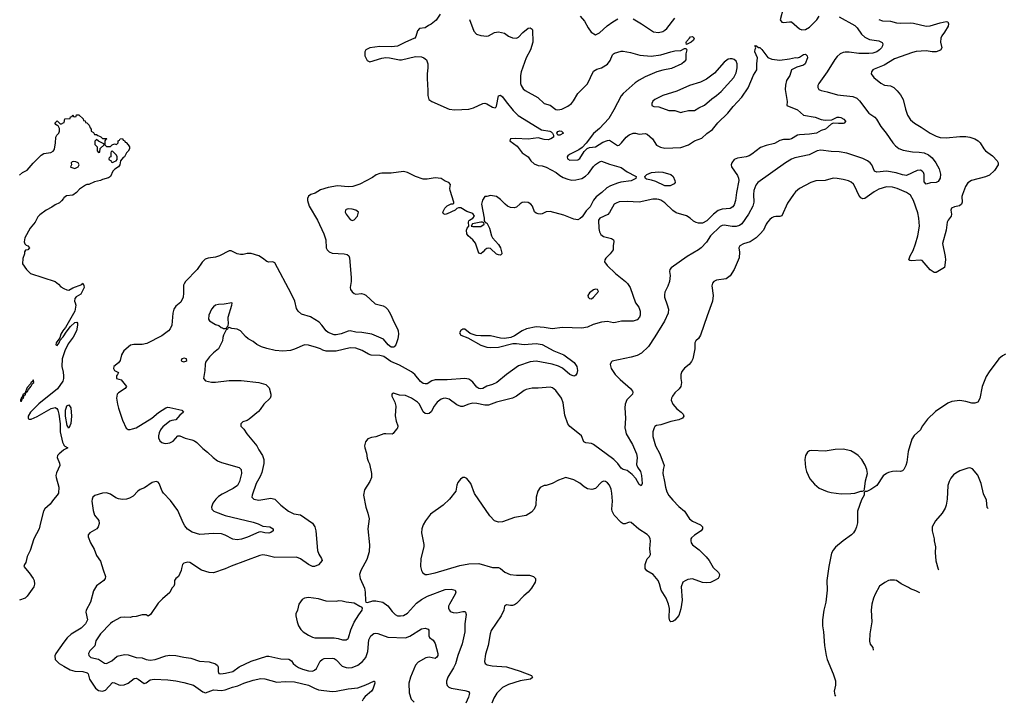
# Model space of a CAD drawing. Header units: inches. Extents: x 1771504 to 1971212, y 471788 to 643615.
# Tile 47 of 256: x 1859553 to 1869499, y 477258 to 484136. Entities that reach past the tile are written whole.
import ezdxf

# ---------------------------------------------------------------- set-up
doc = ezdxf.new("R2010")
doc.units = ezdxf.units.IN
doc.header["$MEASUREMENT"] = 0
for name, color, linetype in [('B8457', 7, 'Continuous'), ('B8458', 7, 'Continuous'), ('B8467', 7, 'Continuous'), ('B8468', 7, 'Continuous')]:
    doc.layers.add(name, color=color, linetype=linetype)

msp = doc.modelspace()

# ---------------------------------------------------------------- linework, layer by layer
at = {"layer": 'B8457', "color": 5}
for points, elevation in [([(1859962.5, 480000), (1859963.1, 479970), (1859986.9, 479866.9), (1859998.4, 479838.4), (1860000, 479836.7)], 280), ([(1860000, 479787.2), (1859995.5, 479784.5), (1859951.3, 479750), (1859936, 479730), (1859931.6, 479711.6), (1859953.7, 479653.7), (1859957.3, 479630), (1859924.1, 479555.9), (1859919.3, 479530), (1859920.4, 479510), (1859949.2, 479410), (1859943.6, 479350), (1859932.6, 479330), (1859893.1, 479286.9), (1859860.8, 479239.3), (1859808.2, 479191.8), (1859794.4, 479170), (1859761.8, 479050), (1859750.2, 478990), (1859695.3, 478890), (1859657.4, 478770), (1859628.5, 478710), (1859615.5, 478650), (1859600.7, 478630), (1859596, 478610), (1859650, 478545.3), (1859690.1, 478490.1), (1859699.6, 478470), (1859703.6, 478430), (1859696.2, 478403.8), (1859630, 478309.5), (1859609.2, 478290.8), (1859550, 478270.8)], 280), ([(1860000, 477845.1), (1859918.4, 477730), (1859908.4, 477708.4), (1859910.4, 477670), (1859950.4, 477630), (1860000, 477601.3)], 320)]:
    msp.add_lwpolyline(points, dxfattribs=dict(at, elevation=elevation))
at = {"layer": 'B8458', "color": 5, "elevation": 280}
for points in [[(1859550, 482563.1), (1859580.9, 482590), (1859630, 482616.4), (1859690, 482686.7), (1859770, 482768), (1859797.6, 482782.4), (1859867.6, 482792.4), (1859892.1, 482807.9), (1859900.9, 482819.1), (1859906, 482830), (1859913.6, 482886.4), (1859918, 482950), (1859928, 482970), (1859948, 482990), (1859955.3, 483010), (1859955.3, 483035.3), (1859942, 483062), (1859930, 483066), (1859918, 483078), (1859910, 483086), (1859910, 483094), (1859930, 483114), (1859962, 483082), (1859976.4, 483083.6), (1860000, 483096.9)], [(1860000, 482335), (1859994, 482330), (1859975.5, 482304.5), (1859954, 482286), (1859910, 482265.2), (1859878.7, 482241.3), (1859818.8, 482210), (1859756.7, 482163.3), (1859737.6, 482142.4), (1859708, 482090), (1859657.1, 482030), (1859605.5, 481930), (1859598.8, 481890), (1859604.7, 481870), (1859616.9, 481856.9), (1859634, 481850), (1859651.3, 481830), (1859634, 481810), (1859610, 481806), (1859602, 481790), (1859602, 481770), (1859583.6, 481723.6), (1859582, 481670), (1859622, 481610), (1859662, 481570), (1859910, 481491), (1859944.5, 481464.5), (1859970, 481436), (1860000, 481420.3)], [(1860000, 481004.7), (1859987.4, 480990), (1859970, 480956), (1859959.2, 480920.8), (1859922, 480870), (1859918.8, 480850), (1859930, 480843), (1859951.5, 480868.5), (1859962, 480898), (1859993, 480930), (1860000, 480941.5)], [(1860000, 480759.4), (1859983.5, 480710), (1859978.6, 480630), (1859993.5, 480573.5), (1859996.4, 480536.4), (1859996.5, 480510), (1859990, 480482), (1859936.4, 480403.6), (1859747.5, 480252.5), (1859663.1, 480170), (1859639.3, 480130), (1859638.8, 480110), (1859643, 480103), (1859650, 480098.8), (1859670, 480099.3), (1859730, 480124.6), (1859870, 480206.5), (1859910, 480217), (1859926.6, 480206.6), (1859936.9, 480190), (1859947.9, 480150), (1859961.5, 480050), (1859962.5, 480000)]]:
    msp.add_lwpolyline(points, dxfattribs=at)
msp.add_lwpolyline([(1859690, 480494.5), (1859681.4, 480478.6), (1859670, 480473.6), (1859663.1, 480456.9), (1859630, 480418), (1859603.5, 480356.5), (1859588.7, 480350), (1859579.3, 480320.7), (1859570, 480316), (1859560.7, 480290), (1859561.4, 480281.4), (1859570, 480280.7), (1859577.2, 480302.8), (1859590.9, 480310), (1859598, 480342), (1859610, 480345.5), (1859614.8, 480365.2), (1859624, 480376), (1859630, 480374), (1859642, 480398), (1859670, 480431), (1859681.3, 480458.7), (1859694.3, 480470), (1859693.4, 480493.4)], close=True, dxfattribs=at)
at = {"layer": 'B8467', "color": 5}
for points, elevation in [([(1860982.8, 480000), (1860974, 479990), (1860960.6, 479959.4), (1860954.8, 479930), (1860955.2, 479910), (1860970, 479879.5), (1860990, 479862.5), (1861010, 479855.5), (1861030, 479853), (1861070, 479858.4), (1861103, 479877), (1861150, 479930.3), (1861170, 479929.1), (1861225.8, 479905.8), (1861291, 479891), (1861319.3, 479879.3), (1861343.1, 479863.1), (1861402.8, 479802.8), (1861450, 479765.3), (1861506, 479710), (1861550, 479678), (1861590, 479662.2), (1861770, 479608.6), (1861789, 479589), (1861792.3, 479550), (1861774.7, 479470), (1861753.8, 479430), (1861710, 479397.3), (1861597.8, 479342.2), (1861562.4, 479317.6), (1861534.9, 479290), (1861504.9, 479250), (1861490.6, 479210), (1861494, 479190), (1861514, 479170), (1861530, 479161.3), (1861626.8, 479126.8), (1861910, 479058.3), (1861960.7, 479040.7), (1862010, 479015.8), (1862078, 479010), (1862113.4, 478990), (1862113.4, 478970), (1862090, 478952.3), (1862070, 478947.2), (1862030, 478949.7), (1861990, 478958.9), (1861970, 478955.4), (1861855.4, 478904.6), (1861793.4, 478886.6), (1861750, 478879.8), (1861706, 478886), (1861627.8, 478927.8), (1861590, 478939.4), (1861510, 478943.7), (1861374.1, 478934.1), (1861296.6, 478956.6), (1861247.9, 478987.9), (1861220.2, 479020.2), (1861203.1, 479050), (1861150, 479174.3), (1861076.1, 479276.1), (1861005.1, 479350), (1860991.4, 479371.4), (1860962.7, 479450), (1860950, 479462.7), (1860930, 479469.4), (1860890, 479459.6), (1860815, 479405), (1860770, 479388), (1860745.7, 479370), (1860699.5, 479320.5), (1860661.3, 479298.7), (1860631.1, 479288.9), (1860593, 479287), (1860550, 479294), (1860524.4, 479304.4), (1860470, 479339.7), (1860430, 479353), (1860390, 479351.3), (1860313, 479327), (1860290.6, 479310), (1860283.7, 479290), (1860281.7, 479270), (1860294.8, 479174.8), (1860309.1, 479129.1), (1860353, 479073), (1860355.6, 479044.4), (1860345.5, 479010), (1860330.6, 478990), (1860260.7, 478950), (1860246, 478930), (1860244.9, 478910), (1860268.7, 478850), (1860305.2, 478785.2), (1860330, 478721.6), (1860370, 478663.8), (1860395.3, 478575.3), (1860421.1, 478510), (1860417, 478490), (1860401.3, 478470), (1860330, 478416), (1860297.1, 478362.9), (1860269.2, 478250), (1860224.9, 478170), (1860222.6, 478150), (1860236.5, 478070), (1860218, 478030), (1860172.4, 477987.6), (1860073.4, 477926.6), (1860031.1, 477888.9), (1860000, 477845.1)], 320), ([(1861813.7, 480000), (1861816.8, 479996.8), (1861846, 479950), (1861950, 479830.8), (1861968.4, 479790), (1862006.5, 479730), (1862018.6, 479690), (1862018.2, 479650), (1861999.6, 479560.4), (1861981.3, 479518.8), (1861941.3, 479450), (1861899.5, 479330), (1861897.1, 479310), (1861918.8, 479290), (1861970, 479280.8), (1862090, 479298.8), (1862129.1, 479289.1), (1862190.3, 479230), (1862267.6, 479167.6), (1862323.4, 479143.4), (1862390, 479132.8), (1862509.2, 479049.2), (1862534.3, 479010), (1862544.9, 478970), (1862559.6, 478770), (1862573.7, 478733.7), (1862602, 478690), (1862606.8, 478670), (1862570, 478626.3), (1862530, 478609.7), (1862510, 478611.2), (1862470, 478631.2), (1862390, 478686.2), (1862350, 478703.5), (1862130, 478701.7), (1862050, 478722.2), (1862010, 478726.2), (1861980.1, 478720.1), (1861687.9, 478612.1), (1861630, 478586.3), (1861510, 478546.3), (1861468.3, 478548.3), (1861390, 478571.6), (1861270, 478649), (1861250, 478654), (1861210, 478642), (1861198, 478630), (1861186, 478590), (1861184.7, 478570), (1861156, 478510), (1861130, 478488), (1861118, 478470), (1861118, 478430), (1861111.3, 478410), (1861091.3, 478390), (1861070, 478348.7), (1860995.3, 478284.7), (1860950, 478238), (1860874.4, 478125.6), (1860850, 478108.7), (1860830, 478122), (1860790, 478122), (1860730, 478104), (1860690, 478102), (1860670, 478095.3), (1860610, 478099), (1860570, 478093.2), (1860490, 478049.3), (1860470, 478035.1), (1860367.8, 477930), (1860322.4, 477857.6), (1860311, 477809), (1860261.7, 477758.3), (1860249.1, 477730), (1860251.7, 477710), (1860271.8, 477691.8), (1860350, 477673.9), (1860410, 477632.7), (1860430, 477629.2), (1860484.5, 477655.5), (1860537.5, 477702.5), (1860610, 477720.2), (1860650, 477718.5), (1860730, 477689.3), (1860790, 477687.5), (1860830, 477671.2), (1860870, 477664.1), (1860922.7, 477670), (1861030, 477707.3), (1861070, 477712.3), (1861130.2, 477710.2), (1861210, 477692.3), (1861282.3, 477682.3), (1861370, 477653.1), (1861467.3, 477647.3), (1861530, 477626.3), (1861550, 477610.4), (1861556.3, 477596.3), (1861559, 477550), (1861566, 477530), (1861584.8, 477524.8), (1861630.3, 477530.3), (1861706.6, 477550), (1861770, 477597.2), (1861890, 477654), (1862050, 477702.7), (1862070, 477705.2), (1862190, 477678.2), (1862272.9, 477672.9), (1862296.9, 477656.9), (1862316.1, 477630), (1862337.8, 477610), (1862370, 477589.5), (1862410, 477572.9), (1862470, 477556.8), (1862510, 477552.4), (1862530, 477561.3), (1862550, 477580.3), (1862586.6, 477653.4), (1862608.7, 477671.3), (1862630, 477679.3), (1862710, 477684.7), (1862730, 477678.5), (1862750, 477666.3), (1862810, 477604.2), (1862849.2, 477589.2), (1862870, 477586), (1862910, 477589.2), (1862970, 477614.4), (1863015.3, 477650), (1863049.8, 477690), (1863069.8, 477750), (1863078.9, 477870), (1863099.6, 477910), (1863130, 477933.1), (1863150, 477936.9), (1863170, 477932.8), (1863270, 477894.2), (1863450, 477890.3), (1863493.1, 477906.9), (1863610, 477979.6), (1863650, 477985.7), (1863677.5, 477977.5), (1863685.1, 477965.1), (1863687.2, 477910), (1863693.5, 477893.5), (1863730, 477864.9), (1863750.3, 477830.3), (1863777.8, 477730), (1863777.3, 477710), (1863767.8, 477692.2), (1863750, 477681.2), (1863690, 477694), (1863654.2, 477685.8), (1863578.2, 477641.8), (1863550, 477614), (1863500.4, 477490), (1863484.9, 477430), (1863487.5, 477332.5), (1863508.2, 477270), (1863538.3, 477238.3)], 340), ([(1860640.1, 480000), (1860650, 479993.7), (1860670, 479992.9), (1860692.8, 480000)], 320), ([(1863362.1, 480000), (1863341.4, 479978.6), (1863326.4, 479953.6), (1863313.7, 479946.3), (1863251.8, 479951.8), (1863230, 479949.6), (1863150, 479920.9), (1863105.2, 479914.8), (1863070, 479899), (1863047.3, 479870), (1863037.3, 479830), (1863038.8, 479810), (1863056.7, 479756.7), (1863063.1, 479703.1), (1863073, 479673), (1863087.5, 479647.5), (1863106, 479550), (1863106, 479510), (1863090.9, 479469.1), (1863035.3, 479384.7), (1863026.8, 479330), (1863050.7, 479210), (1863070.8, 479150), (1863082.8, 479090), (1863070.7, 478990), (1863084.9, 478830), (1863082.3, 478757.7), (1863060.6, 478679.4), (1862998, 478570), (1862986.4, 478530), (1862990.5, 478490), (1863034.9, 478390), (1863042.4, 478350), (1863044.5, 478264.5), (1863050.9, 478250.9), (1863066.8, 478246.8), (1863118.5, 478261.5), (1863150, 478264.4), (1863220.5, 478250), (1863270, 478212.9), (1863314.2, 478154.2), (1863345.3, 478125.3), (1863370, 478112.9), (1863398, 478110), (1863430, 478116.1), (1863470, 478138.3), (1863561.1, 478238.9), (1863610, 478276.5), (1863671.4, 478308.6), (1863850, 478375.8), (1863910, 478381.7), (1863950.5, 478370), (1863957.6, 478350), (1863953.4, 478330), (1863893.1, 478230), (1863884.6, 478210), (1863883.7, 478190), (1863890.3, 478170.3), (1863899.9, 478159.9), (1863910.3, 478150.3), (1863930, 478143.7), (1863970, 478142.6), (1864030, 478156.4), (1864050, 478156.3), (1864056.3, 478150), (1864063.8, 478123.8), (1864050.3, 478030.3), (1864047.9, 477950), (1864023.2, 477830), (1863978, 477710), (1863954.1, 477625.9), (1863935.4, 477584.6), (1863877.6, 477490), (1863863.7, 477450), (1863863.1, 477430), (1863870, 477408), (1863888, 477390), (1863910, 477379.6), (1864050, 477358), (1864085.1, 477345.1), (1864095.8, 477330), (1864086.3, 477290), (1864059, 477230)], 360), ([(1865957.6, 480000), (1865948.4, 479970), (1865950, 479922), (1865973.7, 479830), (1866019.5, 479750), (1866061.7, 479630), (1866051.4, 479588.6), (1866047.9, 479550), (1866066.7, 479470), (1866075.3, 479410), (1866090, 479364.9), (1866110, 479328.4), (1866150, 479280.4), (1866210, 479217.3), (1866270, 479167.7), (1866319.6, 479090), (1866348.8, 479068.8), (1866430.8, 479030.8), (1866450.3, 479010), (1866450.3, 478990), (1866436.5, 478970), (1866370, 478927.3), (1866340.1, 478899.9), (1866333.5, 478890), (1866331, 478870), (1866337.1, 478850), (1866350, 478828.1), (1866416.9, 478776.9), (1866487.4, 478707.4), (1866517.6, 478670), (1866558.3, 478598.3), (1866610.5, 478550), (1866620.5, 478530), (1866617.3, 478510), (1866607.3, 478490), (1866573, 478467), (1866530, 478449.7), (1866490, 478445.1), (1866450, 478448.1), (1866350, 478485.1), (1866301.6, 478478.4), (1866273.7, 478466.3), (1866251.3, 478450), (1866234.4, 478405.6), (1866243.7, 478270), (1866230, 478182), (1866210, 478115.1), (1866170, 478066), (1866150, 478053.2), (1866130, 478049), (1866120.9, 478060.9), (1866112.3, 478090), (1866115.6, 478184.4), (1866105.1, 478230), (1866081.7, 478290), (1866032.8, 478370), (1866016.3, 478436.3), (1866003.1, 478470), (1865951, 478530), (1865887, 478567), (1865871.2, 478590), (1865871.1, 478630), (1865879.7, 478660.3), (1865892.8, 478687.2), (1865914, 478710), (1865925.2, 478730), (1865918, 478790), (1865925.1, 478870), (1865921.6, 478890), (1865910, 478912.3), (1865890, 478934.5), (1865805.6, 478985.6), (1865730, 479053.2), (1865710, 479057.2), (1865670, 479042), (1865650, 479041.2), (1865630, 479054), (1865559.3, 479130), (1865538, 479170), (1865534.5, 479190), (1865539.6, 479270), (1865535.8, 479350), (1865528, 479390), (1865510, 479432), (1865490, 479456.2), (1865470, 479469.5), (1865450, 479472.3), (1865430, 479460.9), (1865370, 479398), (1865332.5, 479387.5), (1865290, 479394), (1865255.2, 479415.2), (1865210, 479453.3), (1865150, 479484.5), (1865070, 479509), (1864996.9, 479483.1), (1864931.1, 479448.9), (1864870, 479428.7), (1864850, 479428), (1864810, 479408), (1864786, 479370), (1864770.8, 479310), (1864766.8, 479230), (1864750, 479188.7), (1864722, 479158), (1864670, 479126.6), (1864550, 479104.5), (1864430, 479062), (1864390, 479058), (1864350, 479072.7), (1864302.3, 479122.3), (1864147.7, 479347.7), (1864109.2, 479450), (1864070, 479499), (1864050, 479509.2), (1864030, 479509), (1864006.2, 479493.8), (1863979.9, 479460.1), (1863968.1, 479431.9), (1863957.3, 479370), (1863894.8, 479290), (1863830, 479229.2), (1863702.5, 479137.5), (1863651, 479070), (1863627.3, 479030), (1863614.8, 478990), (1863611, 478950), (1863633.7, 478833.7), (1863634, 478810), (1863605.5, 478690), (1863603, 478610), (1863610.6, 478570), (1863620.7, 478550), (1863650, 478530.5), (1863670, 478528.7), (1863750, 478546.5), (1863998.4, 478621.6), (1864090, 478637.4), (1864190, 478641.6), (1864330, 478600.4), (1864390, 478601), (1864410, 478591), (1864452.2, 478552.2), (1864509, 478529), (1864570, 478520.9), (1864703.1, 478523.1), (1864744.7, 478510), (1864762.8, 478490), (1864764.9, 478470), (1864760.7, 478450), (1864722, 478390), (1864688.7, 478351.3), (1864645.1, 478314.9), (1864570, 478234.5), (1864550, 478221.6), (1864530, 478215.6), (1864510, 478214.5), (1864470, 478224), (1864450.7, 478209.3), (1864443.1, 478170), (1864417.6, 478110), (1864315.4, 477964.6), (1864305.3, 477930), (1864285.3, 477810), (1864257.7, 477722.3), (1864248.5, 477650), (1864256.3, 477630), (1864275.6, 477615.6), (1864326.7, 477606.7), (1864470, 477597.3), (1864610, 477553.8), (1864722.8, 477510), (1864733, 477487), (1864712, 477470), (1864610, 477455.3), (1864490, 477418.7), (1864430, 477385.7), (1864372.9, 477330), (1864341.3, 477278.7), (1864322.6, 477230)], 380), ([(1865668, 480000), (1865678, 479950), (1865742.8, 479842.8), (1865783.2, 479750), (1865788.9, 479710), (1865782, 479642), (1865793.9, 479613.9), (1865825.3, 479570), (1865833.4, 479530), (1865839.3, 479450), (1865830, 479424), (1865810, 479437.2), (1865778.2, 479498.2), (1865739.5, 479539.5), (1865690, 479578.7), (1865650, 479589.6), (1865630, 479604.5), (1865595.6, 479650), (1865553.3, 479690), (1865350, 479842.6), (1865330, 479854.3), (1865270, 479859.5), (1865250, 479869.3), (1865226.6, 479930), (1865140.2, 480000)], 360), ([(1868656.5, 480000), (1868650.8, 479990), (1868587.9, 479932.1), (1868563.4, 479896.6), (1868528.5, 479771.5), (1868514.6, 479665.4), (1868504, 479630), (1868484.7, 479590), (1868470, 479575.3), (1868450.8, 479569.2), (1868410, 479573.2), (1868370, 479569), (1868330, 479559), (1868310, 479549), (1868274.8, 479525.2), (1868210, 479429), (1868150, 479388.7), (1868110, 479368), (1868092.7, 479367.3), (1868082, 479358), (1868082, 479330), (1868055.3, 479284.7), (1868016, 479170), (1868014.8, 479050), (1868006.8, 479010), (1867995.9, 478984.1), (1867974.8, 478950), (1867956, 478930), (1867870, 478869.3), (1867795.2, 478804.8), (1867770, 478775.3), (1867754.4, 478745.6), (1867727.7, 478610), (1867707.7, 478470), (1867708, 478370), (1867703, 478310), (1867694.9, 478250), (1867675.5, 478170), (1867663, 478070), (1867663.8, 478010), (1867672.7, 477950), (1867683, 477810), (1867699.1, 477710), (1867710.6, 477670), (1867770, 477524.7), (1867793.8, 477453.8), (1867793.7, 477410), (1867780.7, 477350), (1867787.7, 477310), (1867793.8, 477300.3)], 420), ([(1860000, 479836.7), (1860010, 479826), (1860038, 479810), (1860000, 479787.2)], 280), ([(1869336.6, 479195.4), (1869326.1, 479206.1), (1869318.9, 479278.9), (1869290, 479345.2), (1869265.1, 479450), (1869231.3, 479531.3), (1869177, 479597), (1869150, 479606), (1869130, 479603.7), (1869050, 479575.1), (1869010, 479552.7), (1868984.9, 479535.1), (1868959, 479501), (1868941.6, 479470), (1868926.7, 479430), (1868921.6, 479290), (1868912.7, 479230), (1868901.7, 479198.3), (1868872.3, 479147.7), (1868804.9, 479070), (1868771, 479010), (1868771, 478970), (1868790.7, 478890.7), (1868791.1, 478868.9), (1868804, 478810), (1868802, 478750), (1868808.6, 478668.6), (1868830, 478582), (1868832.7, 478576.4)], 440), ([(1868644.2, 478344.9), (1868604.7, 478364.7), (1868550, 478384), (1868530, 478399), (1868456, 478436), (1868410, 478468.7), (1868390, 478473.2), (1868347.3, 478472.7), (1868330, 478469), (1868290.7, 478449.3), (1868238, 478410), (1868194.8, 478330), (1868177.3, 478290), (1868159.1, 478230), (1868155.5, 478170), (1868160.5, 478050), (1868139.3, 477930), (1868136.7, 477856.7), (1868144.4, 477824.4), (1868170.4, 477790.4), (1868172.5, 477765.4)], 440), ([(1860000, 477601.3), (1860064.2, 477564.1), (1860110, 477551.5), (1860189.3, 477549.3), (1860235.9, 477535.9), (1860243.8, 477523.8), (1860258.2, 477470), (1860319.3, 477379.3), (1860350, 477357.6), (1860390, 477349.4), (1860419, 477361.1), (1860490, 477438.8), (1860510, 477434), (1860552.8, 477412.8), (1860570, 477409.4), (1860607.1, 477412.9), (1860648, 477432), (1860710, 477479.5), (1860730, 477480.4), (1860750, 477472.4), (1860810, 477427.7), (1860830, 477433), (1860870, 477464.2), (1860912.8, 477472.8), (1861050, 477464.6), (1861130, 477454.6), (1861210, 477438), (1861310, 477412), (1861404.2, 477344.2), (1861430, 477331.5), (1861510, 477362.2), (1861590, 477357.9), (1861630, 477362.4), (1861703.6, 477390), (1861757.5, 477402.6), (1861817, 477430), (1861910, 477460.8), (1861990, 477477.4), (1862030, 477474.9), (1862150, 477441.1), (1862233.9, 477446.1), (1862330, 477443.1), (1862470, 477411.1), (1862530, 477378.7), (1862570, 477364.2), (1862710, 477346), (1862750, 477348.9), (1862870, 477373.6), (1862970, 477384.9), (1863050, 477413.1), (1863130, 477452.4), (1863138, 477450), (1863140.4, 477430), (1863118.9, 477370), (1863107, 477350), (1863042.5, 477297.5), (1863024.5, 477275.5), (1863012.2, 477250)], 320)]:
    msp.add_lwpolyline(points, dxfattribs=dict(at, elevation=elevation))
for points, elevation in [([(1867870, 479795.1), (1867790, 479791.4), (1867690, 479774), (1867550, 479782.7), (1867530, 479777.2), (1867510, 479764), (1867490.7, 479730), (1867484.9, 479690), (1867490.5, 479610), (1867502, 479570), (1867535.6, 479495.6), (1867581.4, 479441.4), (1867630, 479402), (1867710, 479368), (1867750, 479358), (1867850, 479344.9), (1867950, 479346.8), (1867990, 479351.3), (1868050, 479372), (1868067.3, 479372.7), (1868082, 479378), (1868087.3, 479392.7), (1868096.4, 479476.4), (1868116, 479550), (1868109.5, 479590), (1868094.3, 479634.3), (1868058.4, 479690), (1868022, 479730), (1867990, 479756.2), (1867950, 479779.6)], 420), ([(1862470, 478297.2), (1862430.7, 478289.3), (1862405.2, 478274.8), (1862371, 478230), (1862358.8, 478170), (1862342.8, 478130), (1862342.8, 478110), (1862354.8, 478050), (1862370.6, 478010.6), (1862394.4, 477974.4), (1862418, 477950), (1862470, 477916), (1862510, 477896), (1862534, 477890), (1862730, 477890.4), (1862770, 477883.7), (1862812, 477870), (1862850, 477868.4), (1862870, 477880.7), (1862875.1, 477890), (1862896.9, 477970), (1862932.5, 478047.5), (1862977.2, 478122.8), (1863012.7, 478170), (1863015.3, 478190), (1863010, 478198), (1862990, 478204), (1862930, 478239.5), (1862850, 478249.6), (1862810, 478260.9), (1862778, 478262), (1862750, 478257.2), (1862650, 478259.3), (1862570, 478282.7)], 360)]:
    msp.add_lwpolyline(points, close=True, dxfattribs=dict(at, elevation=elevation))
at = {"layer": 'B8468', "color": 5}
for points, elevation in [([(1863800.7, 484190), (1863760.7, 484130), (1863710.8, 484090), (1863682.8, 484077.2), (1863650, 484053.3), (1863590, 484046.6), (1863570, 484022.7), (1863554, 483966), (1863544.9, 483950), (1863535.8, 483944.2), (1863450.4, 483909.6), (1863370, 483869.6), (1863310, 483860.7), (1863190, 483866.3), (1863090, 483852.1), (1863050, 483829.5), (1863039.6, 483810), (1863037.8, 483770), (1863063.6, 483723.6), (1863090, 483710.4), (1863210, 483745.3), (1863250, 483752.4), (1863290, 483750.5), (1863390, 483728.5), (1863410, 483728.9), (1863550, 483762.6), (1863610, 483759.5), (1863634.8, 483750), (1863660.7, 483730), (1863675.5, 483690), (1863677.1, 483650), (1863668.2, 483590), (1863668.2, 483550), (1863670.6, 483470.6), (1863677.3, 483430), (1863674, 483370), (1863681.1, 483341.1), (1863686.8, 483330), (1863714.8, 483310), (1863890, 483231.5), (1863950, 483223.6), (1864090, 483230.2), (1864135.9, 483244.1), (1864230, 483288.7), (1864250, 483292), (1864270, 483286.7), (1864330, 483250.5), (1864354.5, 483245.5), (1864366.6, 483253.4), (1864370, 483262), (1864390, 483364.7), (1864410, 483373.4), (1864430, 483357.1), (1864465.8, 483305.8), (1864537.8, 483217.8), (1864586.8, 483166.8), (1864822.6, 483022.6), (1864908.7, 483008.7), (1864922, 483002), (1864936, 482990), (1864946, 482970), (1864944.7, 482950), (1864918.8, 482930), (1864890, 482922.6), (1864850, 482923.5), (1864790, 482940.7), (1864690, 482927.6), (1864564.2, 482935.8), (1864512, 482930), (1864504.7, 482910), (1864576.7, 482856.7), (1864630.1, 482790.1), (1864690, 482750.2), (1864717.3, 482710), (1864750, 482678.9), (1864790, 482662.9), (1864830, 482658.6), (1864870, 482646.3), (1864971, 482591), (1865010, 482559.5), (1865042.3, 482542.3), (1865090, 482522.4), (1865130, 482514.7), (1865170, 482515.8), (1865230, 482531.3), (1865267.1, 482552.9), (1865298.7, 482581.3), (1865348.3, 482651.7), (1865369, 482671), (1865410, 482700.3), (1865430, 482704.9), (1865510, 482675.3), (1865630, 482641.3), (1865690, 482597.1), (1865774.8, 482554.8), (1865780.5, 482550), (1865778, 482530), (1865730, 482506), (1865626.4, 482493.6), (1865590, 482485.1), (1865521.8, 482458.2), (1865484.6, 482435.4), (1865434.9, 482390), (1865375.3, 482344.7), (1865349.3, 482310.7), (1865314, 482246), (1865275.2, 482204.8), (1865235.3, 482144.7), (1865214.8, 482125.2), (1865190, 482114.2), (1865150, 482119.2), (1865050, 482159.7), (1864910, 482197), (1864870, 482192.3), (1864830, 482172.7), (1864810, 482169.3), (1864790, 482172.7), (1864770, 482181.2), (1864754.8, 482194.8), (1864732, 482250), (1864715.1, 482270), (1864690, 482287.3), (1864650, 482291.8), (1864630, 482286.6), (1864606.7, 482273.3), (1864570, 482241.2), (1864546.4, 482233.6), (1864510, 482239.3), (1864482, 482250), (1864455.3, 482270), (1864410, 482319), (1864370, 482349), (1864310, 482359), (1864270.9, 482349.1), (1864250, 482349), (1864226.6, 482313.4), (1864219.3, 482270), (1864244, 482130), (1864243.6, 482103.6), (1864251.3, 482091.3), (1864262, 482082), (1864270, 482082), (1864278, 482070), (1864297.3, 482030), (1864318.8, 481950), (1864330.5, 481930.5), (1864390, 481864), (1864410, 481831), (1864422.8, 481777.2), (1864422.8, 481770), (1864410, 481757.2), (1864390, 481758), (1864370, 481767), (1864310, 481822.7), (1864290, 481826.6), (1864270, 481822.7), (1864251, 481810), (1864236, 481790), (1864210, 481769), (1864190, 481775.3), (1864156.3, 481876.3), (1864129.6, 481909.6), (1864082.7, 481950), (1864069.4, 481970), (1864066.6, 482010), (1864074, 482030), (1864088.7, 482050), (1864085.2, 482090), (1864090, 482102), (1864095.3, 482110), (1864129.2, 482130), (1864146, 482150), (1864130, 482176), (1864070, 482197.2), (1864010, 482234), (1863984.7, 482235.3), (1863970, 482228.7), (1863951.3, 482210), (1863870, 482172), (1863850, 482166.6), (1863832.9, 482172.9), (1863827.6, 482190), (1863848.5, 482231.5), (1863870, 482253), (1863910, 482276), (1863930, 482274), (1863938, 482282), (1863938, 482290), (1863900.5, 482410), (1863898.4, 482430), (1863904, 482470), (1863889.3, 482489.3), (1863850, 482505.2), (1863810, 482529.4), (1863750, 482536.9), (1863670, 482522.7), (1863630, 482524.4), (1863550, 482549.7), (1863471.8, 482591.8), (1863430, 482602.6), (1863304.1, 482584.1), (1863210, 482585.1), (1863190, 482582), (1863153.9, 482566.1), (1863117.6, 482542.4), (1862990, 482474.5), (1862917.3, 482450), (1862870, 482446), (1862764.5, 482455.5), (1862670, 482441.1), (1862590, 482417.6), (1862537.1, 482382.9), (1862492.3, 482367.7), (1862470, 482353.6), (1862459.5, 482330), (1862458.9, 482310), (1862478.5, 482250), (1862562.8, 482110), (1862626.4, 481970), (1862644.7, 481910), (1862650.3, 481830), (1862657.4, 481810), (1862678, 481790), (1862710, 481777.8), (1862830.3, 481770.3), (1862861.6, 481761.6), (1862876.3, 481750), (1862883.8, 481730), (1862902, 481530), (1862902, 481490), (1862890.6, 481430), (1862893.4, 481410), (1862910, 481384), (1862930, 481368), (1862950, 481363), (1863007.1, 481367.1), (1863030, 481361), (1863050.6, 481350.6), (1863145.1, 481265.1), (1863223, 481243), (1863249.1, 481229.1), (1863270, 481208), (1863298.2, 481158.2), (1863334.1, 481074.1), (1863370, 481010.8), (1863375.3, 480990), (1863377.8, 480957.8), (1863371.4, 480910), (1863352.4, 480850), (1863337.1, 480830), (1863330, 480824.7), (1863306.1, 480826.1), (1863275.9, 480850), (1863226.4, 480906.4), (1863110, 480957.4), (1863010, 480975.6), (1862950, 480979.3), (1862890, 480989.8), (1862870, 480987.8), (1862799.3, 480960.7), (1862750, 480949.8), (1862730, 480950.8), (1862670, 480975.8), (1862648.9, 480990), (1862606, 481050), (1862577.5, 481077.5), (1862490, 481131.4), (1862400.7, 481160.7), (1862365.7, 481190), (1862350, 481216), (1862330.8, 481290), (1862294, 481370), (1862130, 481678), (1862110, 481689.4), (1862070, 481683.7), (1862050, 481691.8), (1862006.3, 481726.3), (1861970, 481747.6), (1861890, 481771.5), (1861850, 481773), (1861810, 481762.6), (1861782, 481762), (1861749.2, 481770), (1861690, 481799.5), (1861670, 481799.5), (1861570.2, 481749.8), (1861530, 481737.2), (1861455.1, 481724.9), (1861425.8, 481714.2), (1861396.3, 481683.7), (1861346, 481610), (1861227, 481490), (1861212.7, 481467.3), (1861208.8, 481451.2), (1861209.2, 481370.8), (1861202.6, 481330), (1861179.2, 481280.8), (1861130, 481241.6), (1861110.1, 481210), (1861100.4, 481170), (1861088.3, 481050), (1861073.6, 481010), (1861057.4, 480990), (1860990, 480941.8), (1860836.1, 480863.9), (1860790, 480854.9), (1860705.4, 480854.6), (1860672.8, 480847.2), (1860606.4, 480790), (1860582, 480750), (1860567.2, 480690), (1860550, 480667.8), (1860503.7, 480630), (1860501.3, 480610), (1860510, 480590.8), (1860551, 480570), (1860542, 480550), (1860530, 480538), (1860531.3, 480510), (1860576.7, 480496.7), (1860630.5, 480430), (1860618, 480410), (1860550, 480365.1), (1860538.5, 480350), (1860532.2, 480310), (1860539.7, 480250), (1860550.2, 480210), (1860592.4, 480090), (1860630, 480006.4), (1860640.1, 480000)], 320), ([(1865216, 484170), (1865259.8, 484119.8), (1865294.4, 484054.4), (1865324.7, 484010), (1865370, 483981), (1865410, 484004), (1865487.4, 484072.6), (1865545, 484115), (1865596.3, 484143.7)], 360), ([(1867266.4, 484250), (1867234.4, 484134.4), (1867250, 484110.8), (1867270, 484106), (1867330, 484115.5), (1867350, 484113), (1867430, 484041.6), (1867452.4, 484032.4), (1867490, 484036.5), (1867530, 484060.3), (1867604.6, 484135.4), (1867629.8, 484170)], 360), ([(1864097.1, 484137.1), (1864139.9, 484019.9), (1864167.8, 483987.8), (1864210, 483975.3), (1864270, 483970.4), (1864290, 483973.4), (1864350, 484006.8), (1864390, 484014), (1864450, 484000.7), (1864491, 483970), (1864530, 483953), (1864570, 483948.2), (1864590, 483959.3), (1864634.3, 484005.7), (1864690, 484050.8), (1864710, 484054.8), (1864730, 484038.8), (1864733.4, 484030), (1864736.9, 483910), (1864713.8, 483830), (1864670.1, 483749.9), (1864618.6, 483610), (1864610.2, 483570), (1864611.5, 483491.5), (1864616.9, 483470), (1864637.5, 483437.5), (1864659.3, 483419.3), (1864785.5, 483350), (1864850.2, 483290.2), (1864911.1, 483271.1), (1864970, 483226.5), (1864990, 483223.2), (1865030, 483232.3), (1865090, 483260.8), (1865125.4, 483290), (1865145.9, 483314.1), (1865190.7, 483389.3), (1865290, 483486.4), (1865350, 483614.4), (1865384.4, 483635.6), (1865430, 483650.4), (1865490, 483687.2), (1865516.3, 483723.7), (1865540.9, 483779.1), (1865550, 483792), (1865561.8, 483798.2), (1865630, 483818), (1865650, 483818), (1865724.4, 483804.4), (1865818.5, 483778.5), (1865932.5, 483767.5), (1866030, 483779.6), (1866130, 483811.8), (1866170, 483820.4), (1866230, 483825.5), (1866270, 483846), (1866283.6, 483843.6), (1866290.7, 483830), (1866280.5, 483790), (1866281, 483730), (1866266, 483710), (1866240.7, 483690), (1866136.4, 483643.6), (1866050, 483626.8), (1865990, 483608.7), (1865870, 483557.2), (1865810, 483526), (1865770, 483497.7), (1865648.7, 483390), (1865630, 483364.5), (1865556, 483224), (1865502.5, 483137.5), (1865410, 483035.8), (1865350, 482984.2), (1865273.6, 482886.4), (1865234.4, 482845.6), (1865199.7, 482820.3), (1865106.6, 482773.4), (1865090, 482760.9), (1865083.7, 482750), (1865086.3, 482730), (1865110, 482716.5), (1865190, 482718.5), (1865210, 482733.4), (1865255.5, 482804.5), (1865286.3, 482833.7), (1865310, 482842.6), (1865370, 482852.1), (1865443.6, 482896.4), (1865490, 482914.3), (1865510, 482916.6), (1865590, 482865.4), (1865610, 482869.2), (1865633.6, 482890), (1865680.5, 482950), (1865710, 482972.3), (1865750, 482990.3), (1865772, 482990), (1865810, 482980.3), (1865870, 482984.4), (1865890, 482980.4), (1865945.5, 482930), (1865986.4, 482866.4), (1866025.7, 482845.7), (1866070, 482836), (1866230, 482844.6), (1866310, 482870.3), (1866370, 482910.3), (1866442.7, 482937.3), (1866494.1, 482985.9), (1866550, 483026.7), (1866606.5, 483093.5), (1866704.4, 483190), (1866760.4, 483259.6), (1866846.5, 483353.5), (1866910, 483446), (1866964.8, 483575.2), (1866998, 483630), (1866997.6, 483690), (1867005.1, 483750), (1866979.5, 483810), (1866982, 483838), (1866988, 483850), (1866978, 483870), (1866990, 483876), (1867016, 483856), (1867030, 483854), (1867050, 483834.8), (1867110, 483754.4), (1867150, 483737.4), (1867230, 483728), (1867330, 483740.3), (1867390, 483753), (1867410, 483750.6), (1867430, 483756.3), (1867470, 483783), (1867490, 483787.3), (1867507.3, 483770), (1867510.4, 483750), (1867486, 483690), (1867470, 483675.6), (1867403.6, 483656.4), (1867350, 483628), (1867330.7, 483570), (1867297.3, 483522.7), (1867287.5, 483472.5), (1867284.9, 483430), (1867306, 483310), (1867302, 483270), (1867410, 483225.3), (1867471.7, 483171.7), (1867589.5, 483150.5), (1867650, 483126.7), (1867690, 483120.4), (1867758, 483122), (1867809, 483150), (1867831.8, 483151.8), (1867847.9, 483147.9), (1867878, 483130), (1867896, 483110), (1867894.8, 483105.2), (1867882, 483090), (1867872, 483088), (1867825.1, 483085.1), (1867770, 483089.2), (1867750, 483079), (1867693, 483030), (1867650, 483014.7), (1867602.8, 482990), (1867530, 482977.2), (1867430, 482973.1), (1867410, 482967.1), (1867349.2, 482930.8), (1867326.1, 482926.1), (1867270, 482925.4), (1867230, 482915.6), (1867175.8, 482884.2), (1867094.6, 482865.4), (1867037.3, 482842.7), (1866950, 482775.4), (1866920.4, 482759.6), (1866890, 482749.8), (1866804, 482736), (1866770, 482721.3), (1866745.3, 482690), (1866740.8, 482670), (1866743.6, 482650), (1866802.7, 482562.7), (1866814.5, 482534.5), (1866817.6, 482510), (1866793, 482390), (1866783.2, 482310), (1866770, 482265.1), (1866755.4, 482244.6), (1866730, 482228.7), (1866650, 482220.3), (1866610, 482207), (1866560.7, 482170), (1866495.5, 482104.5), (1866450, 482079.6), (1866410, 482077.8), (1866384.5, 482084.5), (1866358.7, 482098.7), (1866325, 482130), (1866290, 482152.5), (1866184.5, 482184.5), (1866150, 482208.7), (1866070, 482285), (1866030, 482311.4), (1866010, 482319.3), (1865990, 482323.5), (1865950, 482321.7), (1865810, 482292.4), (1865690, 482299.2), (1865610, 482294), (1865576.9, 482283.1), (1865557.6, 482270), (1865512, 482188), (1865493.2, 482166.8), (1865412.4, 482130), (1865399.5, 482110), (1865404.4, 482024.4), (1865410.5, 481990.5), (1865423.4, 481963.4), (1865450, 481944), (1865530, 481926), (1865550.6, 481910.6), (1865553.7, 481893.7), (1865546.8, 481850), (1865546.8, 481810), (1865518.8, 481770), (1865473.2, 481726.8), (1865462.8, 481710), (1865460.7, 481690), (1865487.7, 481650), (1865570.3, 481570.3), (1865673, 481490), (1865692.7, 481470), (1865720.4, 481430), (1865774, 481274), (1865806, 481230), (1865821.1, 481190), (1865821.1, 481150), (1865814.6, 481130), (1865790, 481101.6), (1865751.2, 481088.8), (1865632.4, 481087.6), (1865570, 481074.5), (1865550, 481073.5), (1865490, 481084), (1865430, 481079.7), (1865344.7, 481055.3), (1865290, 481029.5), (1865230, 481018.4), (1865035.2, 481024.8), (1864930, 481012), (1864850, 481025.1), (1864770, 481031.8), (1864671.3, 481010), (1864630, 480992), (1864550, 480940.9), (1864515.2, 480924.8), (1864450, 480912.3), (1864410, 480916.2), (1864310, 480941.3), (1864210, 480940.7), (1864165.1, 480945.1), (1864103.7, 480963.7), (1864050, 481009), (1864030, 481008.7), (1864010, 480995.3), (1863996, 480970), (1864010, 480947.7), (1864079.9, 480919.9), (1864210, 480846.3), (1864270, 480827.8), (1864310, 480824), (1864390, 480826.3), (1864535.6, 480864.4), (1864570, 480863.7), (1864650, 480851.6), (1864770, 480862), (1864830, 480854.6), (1864949.3, 480789.3), (1865050, 480747.2), (1865154.9, 480670), (1865180.4, 480630), (1865188.2, 480590), (1865180.5, 480559.5), (1865170, 480542), (1865162, 480538), (1865150, 480534), (1865110, 480549.5), (1865034.5, 480614.5), (1864995.3, 480635.3), (1864930, 480655.5), (1864770, 480683.9), (1864710, 480676.4), (1864590, 480638.8), (1864470, 480551.1), (1864372, 480470), (1864330.4, 480450), (1864270, 480430.6), (1864230, 480408.2), (1864210, 480404.5), (1864189.9, 480409.9), (1864170, 480423.5), (1864131.6, 480471.6), (1864110, 480490.6), (1864090, 480501.3), (1864050, 480509.9), (1863870, 480494.5), (1863750, 480497.3), (1863715.5, 480484.5), (1863670, 480456.4), (1863650, 480455), (1863630, 480460.3), (1863600.9, 480480.9), (1863543.5, 480550), (1863510, 480578.2), (1863390, 480643.2), (1863301.7, 480681.7), (1863230, 480730.7), (1863190, 480741.5), (1863104.5, 480744.5), (1863075.8, 480755.8), (1863013.1, 480793.1), (1862950, 480815), (1862890, 480819.3), (1862750, 480785.7), (1862650, 480786.2), (1862615, 480795), (1862590, 480809.7), (1862550, 480824.2), (1862470, 480846.9), (1862430, 480851.5), (1862330, 480804.5), (1862290, 480792), (1862210, 480785.1), (1862133.8, 480793.8), (1862050, 480811.8), (1861995.3, 480830), (1861950, 480852.7), (1861910, 480882.7), (1861862, 480910), (1861833.6, 480933.6), (1861782, 480990), (1861750, 481008.7), (1861695.3, 481015.3), (1861670, 481026), (1861658, 481022), (1861652, 481008), (1861638, 481002), (1861610, 480946), (1861603.6, 480923.6), (1861602, 480890), (1861562, 480810), (1861512, 480770), (1861470, 480728), (1861430, 480675.3), (1861424.9, 480650), (1861423.6, 480590), (1861411, 480510), (1861430, 480486), (1861490, 480471), (1861530, 480471), (1861670, 480490.5), (1861710, 480490.5), (1861790, 480490.4), (1861970, 480470.4), (1862038, 480450), (1862073.7, 480413.7), (1862091.3, 480350), (1862091.3, 480330), (1862082, 480310), (1862018, 480250), (1861983.5, 480196.5), (1861964.5, 480175.5), (1861870, 480097.2), (1861850, 480085.2), (1861807.9, 480072.1), (1861786, 480050), (1861787.5, 480027.5), (1861813.7, 480000)], 340), ([(1867830, 484166), (1867990, 484076.5), (1868013.4, 484053.4), (1868054.6, 483990), (1868090, 483959), (1868136.4, 483936.4), (1868230, 483920.3), (1868264.7, 483904.7), (1868272.7, 483890), (1868268.7, 483870), (1868258, 483850), (1868238.3, 483830), (1868210, 483811.8), (1868170, 483798.3), (1868130, 483792.9), (1868030, 483794), (1867930, 483807.9), (1867891, 483809), (1867870, 483804.8), (1867840.4, 483790), (1867810, 483763), (1867786.8, 483733.2), (1867710.2, 483610), (1867624.9, 483490), (1867615.8, 483470), (1867614.9, 483450), (1867625.5, 483430), (1867650, 483418.7), (1867710, 483407.9), (1867815.5, 483375.5), (1867970, 483358.6), (1868010, 483341.5), (1868036.8, 483316.8), (1868128.7, 483190), (1868190, 483148.9), (1868208.9, 483130), (1868250, 483055.5), (1868304.4, 482990), (1868374, 482890), (1868401.3, 482861.3), (1868434.6, 482834.6), (1868476.5, 482816.5), (1868570, 482798.8), (1868638, 482798), (1868690, 482791.3), (1868734.4, 482770), (1868770, 482739.5), (1868806.7, 482690), (1868840.7, 482630), (1868854, 482574), (1868850, 482534), (1868830, 482500.9), (1868810, 482489.6), (1868752.3, 482487.7), (1868710, 482473.2), (1868690, 482498), (1868688.2, 482570), (1868681.3, 482590), (1868670, 482603.6), (1868653.4, 482613.4), (1868617.3, 482610), (1868510, 482562.4), (1868470, 482566.9), (1868408, 482588), (1868310, 482606.3), (1868210, 482594.5), (1868186, 482606), (1868162, 482670), (1868144.2, 482690), (1868116.9, 482710), (1868070, 482733.5), (1867907.9, 482787.9), (1867830, 482800.3), (1867750, 482803.8), (1867643.9, 482816.1), (1867610, 482809.7), (1867529.2, 482770.8), (1867381.2, 482738.8), (1867350, 482726.3), (1867287.7, 482690), (1867010, 482489.5), (1866990, 482462), (1866967.1, 482410), (1866964.2, 482370), (1866968.1, 482290), (1866958, 482250), (1866914.4, 482170), (1866847.9, 482072.1), (1866824, 482056), (1866790, 482045.5), (1866750, 482045.8), (1866670, 482059.4), (1866650, 482056.2), (1866630, 482046.4), (1866530.3, 481950), (1866490, 481887.3), (1866437.1, 481830), (1866410, 481809.6), (1866296.7, 481743.3), (1866133, 481627), (1866121, 481610), (1866116, 481590), (1866122.8, 481550), (1866116.3, 481490), (1866098.8, 481441.2), (1866070, 481382), (1866064.7, 481355.3), (1866067, 481330), (1866094.3, 481254.3), (1866105.3, 481210), (1866102.3, 481170), (1866067.9, 481090), (1865968.8, 480930), (1865905.3, 480834.7), (1865834.8, 480765.2), (1865790, 480743), (1865730, 480725.4), (1865536.8, 480683.2), (1865526, 480674), (1865519.1, 480650), (1865528.5, 480610), (1865568.5, 480550), (1865619.4, 480499.4), (1865723, 480410), (1865742.8, 480382.8), (1865746, 480370), (1865742, 480350), (1865685.5, 480294.5), (1865669, 480251), (1865666.4, 480213.6), (1865673.6, 480110), (1865666.7, 480006.7), (1865668, 480000)], 360), ([(1865750, 484143.1), (1865835.1, 484095.1), (1865953.5, 484013.5), (1866004.7, 484004.7), (1866050, 484016.4), (1866070.9, 484029.1), (1866090, 484048), (1866170, 484152.4)], 360), ([(1868230, 484136), (1868270, 484125.5), (1868350, 484120.8), (1868410, 484104.7), (1868450, 484099.1), (1868550, 484104.7), (1868582, 484102), (1868710, 484070.2), (1868750, 484074.9), (1868850, 484104.9), (1868910, 484116.3), (1868930, 484114.8), (1868935.2, 484095.2), (1868930.4, 484070), (1868895.8, 484010), (1868867.1, 483972.9), (1868857, 483950), (1868854.9, 483910), (1868868, 483850), (1868853, 483827), (1868810, 483809.7), (1868770, 483811.3), (1868710, 483821.6), (1868610, 483815.4), (1868570, 483804.4), (1868390, 483741.1), (1868285.1, 483674.9), (1868183.4, 483636.6), (1868171.3, 483630), (1868156, 483610), (1868154.8, 483590), (1868182, 483550), (1868250, 483492.7), (1868290, 483474.4), (1868350, 483468.4), (1868382, 483450), (1868415.8, 483415.8), (1868450, 483374.8), (1868477.1, 483330), (1868499.5, 483230), (1868520.3, 483170), (1868550, 483123.8), (1868590, 483088.4), (1868659.1, 483050), (1868749.3, 482989.3), (1868810, 482959.1), (1868850, 482945.5), (1868910, 482940.3), (1869050, 482956.5), (1869110, 482956.5), (1869151.3, 482950), (1869201, 482930), (1869234, 482910), (1869254, 482890), (1869290.5, 482830), (1869307.7, 482810), (1869379.9, 482759.9), (1869427.3, 482710), (1869438, 482690), (1869436.4, 482670), (1869398.3, 482610), (1869350, 482565.6), (1869310, 482547.9), (1869168.6, 482511.4), (1869131.8, 482488.2), (1869105.3, 482450), (1869075.5, 482370), (1869070.2, 482350), (1869071.6, 482290), (1869068, 482270), (1869045.1, 482254.9), (1868996.5, 482243.5), (1868964, 482230), (1868959.3, 482210), (1868964.4, 482170), (1868961.6, 482150), (1868930.2, 482109.8), (1868921.1, 482090), (1868912.6, 482007.4), (1868873.5, 481873.5), (1868902.5, 481742.5), (1868903.6, 481710), (1868895.5, 481630), (1868810, 481579.6), (1868790, 481579.7), (1868750, 481608.2), (1868670, 481700.5), (1868650, 481705.1), (1868558.4, 481698.4), (1868543, 481703), (1868536, 481710), (1868546.9, 481750), (1868577.2, 481802.8), (1868601.5, 481870), (1868624.2, 481950), (1868642.2, 482050), (1868637, 482130), (1868624.6, 482184.6), (1868580.7, 482310), (1868550, 482361.1), (1868509.8, 482389.8), (1868418, 482430), (1868370, 482444.8), (1868310, 482445.8), (1868230, 482424.2), (1868183.5, 482396.5), (1868090, 482328), (1868070, 482324.7), (1868050, 482335.6), (1868030, 482361.6), (1867989.8, 482449.8), (1867974, 482474), (1867953.3, 482493.3), (1867926.6, 482506.6), (1867870, 482520.4), (1867810, 482531.1), (1867770, 482532.8), (1867690, 482509.6), (1867594.2, 482505.8), (1867544.7, 482490), (1867431, 482430), (1867390, 482396), (1867367.7, 482370), (1867310, 482281.2), (1867250, 482154), (1867230, 482146.6), (1867190, 482147.6), (1867170, 482143.6), (1867150, 482131.6), (1867130, 482116.9), (1867106.7, 482090), (1867091.6, 482068.4), (1867065.3, 482010), (1867033.7, 481970), (1866993.7, 481930), (1866930, 481891), (1866862.8, 481870), (1866826.8, 481850), (1866816.3, 481830), (1866824.9, 481784.9), (1866819.6, 481730), (1866769.3, 481610.7), (1866730, 481547.8), (1866690, 481518), (1866590, 481502.4), (1866564.9, 481490), (1866550, 481472.7), (1866545.5, 481445.5), (1866558.7, 481350), (1866552.2, 481290), (1866496.3, 481143.7), (1866430, 480949), (1866410, 480914), (1866382, 480890), (1866371.3, 480870), (1866373.4, 480810), (1866354, 480710), (1866339.3, 480680.7), (1866316, 480650), (1866270, 480614), (1866239.8, 480580.2), (1866230.8, 480550), (1866230.9, 480510.9), (1866238.8, 480470), (1866230.6, 480430), (1866213.3, 480406.7), (1866170, 480366), (1866145.5, 480330), (1866138, 480310), (1866134.9, 480290), (1866148.9, 480248.9), (1866190, 480202), (1866234.8, 480170), (1866254.8, 480150), (1866260.7, 480130), (1866246.8, 480110), (1866210, 480091.8), (1866130, 480075.6), (1866030, 480040.9), (1865985.8, 480034.2), (1865970, 480024), (1865960.7, 480010), (1865957.6, 480000)], 380), ([(1860000, 483096.9), (1860002, 483098), (1860007.3, 483132.7), (1860062, 483138), (1860067.3, 483152.7), (1860082, 483158), (1860090, 483174), (1860098, 483158), (1860110, 483154), (1860122, 483158), (1860127.3, 483172.7), (1860150, 483174), (1860192.7, 483132.7), (1860198, 483118), (1860212.7, 483112.7), (1860218, 483098), (1860230, 483094), (1860254, 483070), (1860263.6, 483043.6), (1860274, 483030), (1860274, 483010), (1860296.9, 482996.9), (1860310, 482974), (1860330, 482974), (1860343.6, 482963.6), (1860359.6, 482959.6), (1860372.7, 482952.7), (1860390, 482934), (1860430, 482934), (1860432, 482930), (1860418, 482922), (1860414, 482910), (1860414, 482870), (1860430, 482854), (1860470, 482854), (1860486, 482870), (1860510, 482882), (1860530, 482874), (1860546, 482890), (1860547.3, 482912.7), (1860562, 482918), (1860567.3, 482932.7), (1860590, 482934), (1860598, 482918), (1860610, 482914), (1860618, 482898), (1860630, 482894), (1860650, 482872), (1860662, 482850), (1860662, 482830), (1860650, 482808), (1860631, 482789), (1860611.3, 482750), (1860598, 482742), (1860572, 482710), (1860564.7, 482670), (1860550.8, 482650), (1860514, 482626), (1860494.4, 482605.6), (1860470, 482549.4), (1860450, 482538), (1860390, 482521.2), (1860370, 482509), (1860310, 482497.2), (1860252, 482470), (1860230, 482469.2), (1860216.8, 482463.2), (1860158.4, 482421.6), (1860126.8, 482390), (1860090, 482362.7), (1860024.6, 482355.4), (1860000, 482335)], 280), ([(1860000, 481420.3), (1860030, 481404.7), (1860050, 481402), (1860090, 481424.7), (1860179, 481461), (1860190, 481472), (1860202, 481450), (1860204.7, 481430), (1860170, 481362), (1860124, 481336), (1860110, 481318), (1860106.8, 481290), (1860114.9, 481274.9), (1860119.3, 481250), (1860108.9, 481190), (1860016.3, 481023.7), (1860000, 481004.7)], 280), ([(1860000, 480941.5), (1860022.2, 480977.8), (1860066.1, 481033.9), (1860110, 481077.1), (1860130, 481079.1), (1860135.8, 481070), (1860138, 481050), (1860125.5, 480990), (1860093.8, 480926.2), (1860041.5, 480858.5), (1860010.2, 480790), (1860000, 480759.4)], 280), ([(1869510, 480757), (1869479.9, 480740.1), (1869444, 480710), (1869344.4, 480575.6), (1869315.5, 480530), (1869275.5, 480430), (1869253.2, 480306.8), (1869230.7, 480269.3), (1869199.8, 480260.2), (1869170, 480259), (1869110, 480276), (1869050, 480286), (1868970, 480276), (1868930, 480259.3), (1868802.9, 480177.1), (1868722.3, 480097.7), (1868673.4, 480030), (1868656.5, 480000)], 420), ([(1865140.2, 480000), (1865110, 480024.5), (1865090.9, 480050.9), (1865059.3, 480139.3), (1865043.1, 480263.1), (1865026.6, 480310), (1864967, 480390), (1864934.6, 480414.6), (1864910, 480421.3), (1864790, 480411.5), (1864730, 480411.1), (1864670, 480396.9), (1864650, 480387.8), (1864570, 480331.4), (1864530, 480311.6), (1864370, 480271.8), (1864290, 480240.4), (1864250, 480240.4), (1864170, 480257.6), (1864130, 480258.9), (1864090, 480251.8), (1864030, 480228.1), (1864010, 480228.1), (1863970, 480244.2), (1863890, 480300.5), (1863850.3, 480309.7), (1863830, 480308.3), (1863810, 480302), (1863770, 480271.4), (1863739.5, 480230), (1863710, 480172.7), (1863690, 480156.2), (1863670, 480151.8), (1863650, 480156.2), (1863630, 480172.3), (1863590, 480249.4), (1863571.5, 480270), (1863510, 480311.4), (1863450, 480338), (1863390, 480341.2), (1863330, 480362), (1863312, 480350), (1863312, 480330), (1863342, 480270), (1863351, 480231), (1863346.4, 480133.6), (1863356.8, 480076.8), (1863371.3, 480030), (1863370.9, 480009.1), (1863362.1, 480000)], 360), ([(1860692.8, 480000), (1860730, 480011.5), (1860886.3, 480110), (1860955.3, 480164.7), (1861030, 480213.1), (1861050, 480218.3), (1861070, 480216.9), (1861191.3, 480190), (1861206.8, 480170), (1861170, 480140.5), (1861130, 480093.6), (1861090, 480085.7), (1861070, 480077), (1861000.2, 480019.7), (1860982.8, 480000)], 320)]:
    msp.add_lwpolyline(points, dxfattribs=dict(at, elevation=elevation))
for points, elevation in [([(1866290, 483886), (1866286.6, 483906.6), (1866290, 483916), (1866317.2, 483950), (1866330, 483960.7), (1866350, 483966), (1866366, 483950), (1866358.8, 483930), (1866336, 483910)], 340), ([(1866730, 483741.1), (1866710, 483736.3), (1866670, 483707.6), (1866570, 483596.3), (1866490, 483535.1), (1866430, 483504.7), (1866318.8, 483470), (1866190, 483414.7), (1866050.3, 483369.7), (1865970, 483329.4), (1865949, 483311), (1865939.1, 483290), (1865938.8, 483270), (1865958, 483258), (1866010, 483254.9), (1866110, 483218.9), (1866170, 483217.8), (1866230, 483199.3), (1866250, 483204.4), (1866310, 483218.3), (1866370, 483217), (1866414.1, 483245.9), (1866470, 483271.5), (1866543.7, 483336.3), (1866591.8, 483368.2), (1866637.7, 483410), (1866765.1, 483550), (1866778.4, 483570), (1866790, 483597.3), (1866799.8, 483650), (1866800.4, 483690), (1866790, 483715.6), (1866770, 483732.6), (1866750, 483739.7)], 360), ([(1865010, 482968.2), (1864988, 482970), (1864977.2, 482990), (1864990, 483006), (1865010, 483012), (1865027.5, 483007.5), (1865046, 482990)], 320), ([(1860330, 482926), (1860312.7, 482907.3), (1860312.7, 482872.7), (1860334, 482850), (1860334, 482810), (1860350, 482794), (1860362, 482798), (1860367.3, 482832.7), (1860406, 482870), (1860402, 482882), (1860348.4, 482908.4)], 280), ([(1860490, 482806), (1860478, 482802), (1860474, 482790), (1860474, 482750), (1860458, 482742), (1860454, 482730), (1860458, 482718), (1860472, 482712), (1860478, 482698), (1860490, 482694), (1860510, 482702), (1860526, 482710), (1860536.4, 482723.6), (1860538, 482750), (1860530, 482766)], 280), ([(1860098, 482702), (1860081.4, 482698.6), (1860071.3, 482690), (1860074.8, 482670), (1860067.3, 482650), (1860070, 482644.7), (1860110, 482630.6), (1860130, 482640.7), (1860144, 482650), (1860152.1, 482667.9), (1860142, 482690), (1860119.6, 482699.6)], 280), ([(1866123.6, 482456.4), (1866070, 482457.2), (1865979.6, 482499.6), (1865935.5, 482515.5), (1865884.9, 482524.9), (1865875.1, 482530), (1865867, 482550), (1865889.3, 482570), (1865935.3, 482590), (1866010, 482599), (1866050, 482594.9), (1866130.2, 482570.2), (1866152.7, 482550), (1866171.3, 482510), (1866174, 482490), (1866163.6, 482476.4), (1866150, 482468.7)], 320), ([(1862870, 482223.7), (1862850, 482216), (1862842.8, 482210), (1862842, 482190), (1862850.6, 482170), (1862890, 482114.8), (1862910, 482107.3), (1862930, 482114), (1862965.2, 482150), (1862975.3, 482190), (1862948.7, 482210), (1862910, 482220.7)], 340), ([(1864210, 482088.7), (1864127.3, 482072.7), (1864112, 482050), (1864130, 482044), (1864210, 482046.8), (1864246, 482070), (1864242, 482082), (1864228, 482088)], 320), ([(1865370, 481414), (1865350, 481406), (1865310, 481377), (1865290.7, 481350), (1865296, 481330), (1865310, 481318.8), (1865330, 481316), (1865350, 481331.3), (1865399, 481390), (1865388, 481410)], 340), ([(1861694.6, 481274.6), (1861618.4, 481261.6), (1861561.3, 481258.7), (1861530, 481249.5), (1861510, 481235.1), (1861490.5, 481210), (1861464.9, 481150), (1861461, 481110), (1861470.8, 481090.8), (1861530, 481056), (1861565.4, 481045.4), (1861586.4, 481026.4), (1861602, 481022), (1861610, 481014), (1861630, 481014), (1861642, 481018), (1861646, 481030), (1861658, 481042), (1861662, 481070), (1861657.2, 481110), (1861659.3, 481130), (1861695.3, 481250), (1861698, 481270)], 340), ([(1861213.8, 480713.8), (1861192, 480710), (1861184, 480690), (1861190, 480684), (1861210, 480679.1), (1861230, 480685.5), (1861242, 480690), (1861238, 480710)], 340), ([(1860050, 480009.4), (1860033.8, 480033.8), (1860015.1, 480130), (1860016.2, 480190), (1860020.7, 480210), (1860030, 480234.8), (1860050, 480244.7), (1860070, 480212), (1860077.8, 480130), (1860070, 480055.3)], 280)]:
    msp.add_lwpolyline(points, close=True, dxfattribs=dict(at, elevation=elevation))

doc.saveas('drawing.dxf')
